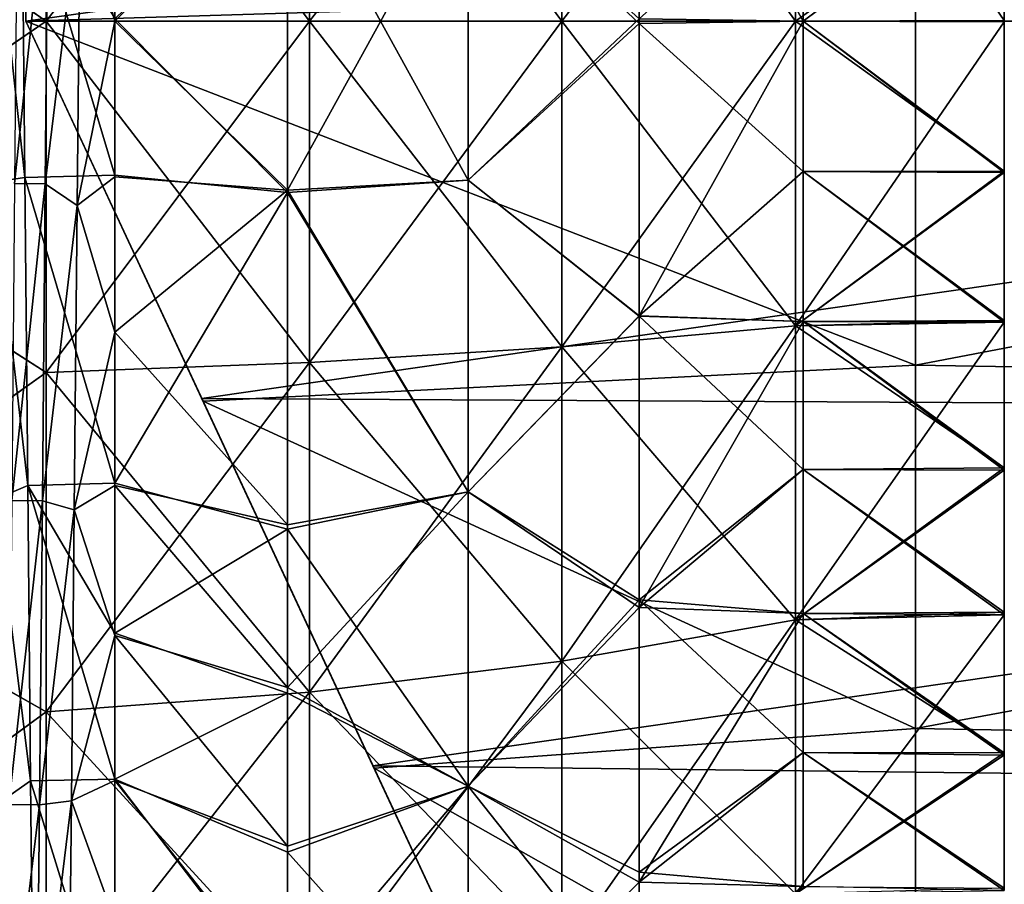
# Model space of a CAD drawing. Header units: millimetres. Extents: x -27 to 78, y -1 to 325.
# Tile 72 of 128: x 53.14 to 62, y 58.64 to 66.41. Entities that reach past the tile are written whole.
import ezdxf

# ---------------------------------------------------------------- set-up
doc = ezdxf.new("R2010")
doc.units = ezdxf.units.MM
doc.header["$LTSCALE"] = 65.185185
for name, color, linetype in [('107', 7, 'CONTINUOUS'), ('108', 7, 'CONTINUOUS'), ('109', 7, 'CONTINUOUS'), ('110', 7, 'CONTINUOUS'), ('111', 7, 'CONTINUOUS'), ('112', 7, 'CONTINUOUS'), ('113', 7, 'CONTINUOUS'), ('114', 7, 'CONTINUOUS'), ('116', 7, 'CONTINUOUS'), ('117', 7, 'CONTINUOUS'), ('121', 7, 'CONTINUOUS'), ('225', 7, 'CONTINUOUS'), ('227', 7, 'CONTINUOUS'), ('230', 7, 'CONTINUOUS'), ('235', 7, 'CONTINUOUS'), ('236', 7, 'CONTINUOUS'), ('240', 7, 'CONTINUOUS'), ('241', 7, 'CONTINUOUS'), ('253', 7, 'CONTINUOUS'), ('254', 7, 'CONTINUOUS'), ('257', 7, 'CONTINUOUS')]:
    doc.layers.add(name, color=color, linetype=linetype)

msp = doc.modelspace()

# ---------------------------------------------------------------- linework, layer by layer
at = {"layer": '107', "color": 7, "linetype": 'CONTINUOUS', "true_color": 0x96918c}
for points in [[(55.5537, 67.9197, 18.4914), (55.5537, 64.8593, 18.4896), (54, 66.421, 17), (55.5537, 67.9197, 18.4914)], [(54, 66.421, 17), (55.5537, 64.8593, 18.4896), (54, 65.0141, 16.9434), (54, 66.421, 17)], [(54, 65.0141, 16.9434), (55.5537, 64.8593, 18.4896), (54, 62.2475, 16.4851), (54, 65.0141, 16.9434)], [(55.5537, 64.8593, 18.4896), (55.554, 61.8312, 17.9827), (54, 62.2475, 16.4851), (55.5537, 64.8593, 18.4896)], [(54, 62.2475, 16.4851), (55.554, 61.8312, 17.9827), (54, 60.8967, 16.0846), (54, 62.2475, 16.4851)], [(55.554, 61.8312, 17.9827), (55.5538, 60.3586, 17.5426), (54, 60.8967, 16.0846), (55.554, 61.8312, 17.9827)], [(54, 60.8967, 16.0846), (55.5538, 60.3586, 17.5426), (54, 59.5835, 15.5736), (54, 60.8967, 16.0846)], [(55.5538, 60.3586, 17.5426), (55.5539, 58.9299, 16.9836), (54, 59.5835, 15.5736), (55.5538, 60.3586, 17.5426)], [(55.5539, 58.9299, 16.9836), (55.5539, 57.5552, 16.3101), (54, 59.5835, 15.5736), (55.5539, 58.9299, 16.9836)], [(54, 59.5835, 15.5736), (55.5539, 57.5552, 16.3101), (54, 57.1159, 14.241), (54, 59.5835, 15.5736)]]:
    msp.add_3dface(points, dxfattribs=at)
at = {"layer": '108', "color": 7, "linetype": 'CONTINUOUS', "true_color": 0x96918c}
for points in [[(55.5537, 64.8803, -18.4914), (55.5537, 67.9407, -18.4896), (54, 66.4, -17), (55.5537, 64.8803, -18.4914)], [(54, 66.4, -17), (55.5537, 67.9407, -18.4896), (54, 67.8005, -16.9422), (54, 66.4, -17)], [(54, 64.9995, -16.9422), (55.5537, 64.8803, -18.4914), (54, 66.4, -17), (54, 64.9995, -16.9422)], [(54, 63.6035, -16.7684), (55.5537, 64.8803, -18.4914), (54, 64.9995, -16.9422), (54, 63.6035, -16.7684)], [(55.554, 61.8714, -17.9928), (55.5537, 64.8803, -18.4914), (54, 63.6035, -16.7684), (55.554, 61.8714, -17.9928)], [(54, 62.2245, -16.4792), (55.554, 61.8714, -17.9928), (54, 63.6035, -16.7684), (54, 62.2245, -16.4792)], [(55.5538, 60.4081, -17.5596), (55.554, 61.8714, -17.9928), (54, 62.2245, -16.4792), (55.5538, 60.4081, -17.5596)], [(54, 60.8765, -16.0776), (55.5538, 60.4081, -17.5596), (54, 62.2245, -16.4792), (54, 60.8765, -16.0776)], [(55.5539, 58.9827, -17.0067), (55.5538, 60.4081, -17.5596), (54, 60.8765, -16.0776), (55.5539, 58.9827, -17.0067)], [(54, 59.5728, -15.5689), (55.5539, 58.9827, -17.0067), (54, 60.8765, -16.0776), (54, 59.5728, -15.5689)], [(55.5539, 57.6058, -16.3374), (55.5539, 58.9827, -17.0067), (54, 59.5728, -15.5689), (55.5539, 57.6058, -16.3374)], [(54, 58.3121, -14.9528), (55.5539, 57.6058, -16.3374), (54, 59.5728, -15.5689), (54, 58.3121, -14.9528)]]:
    msp.add_3dface(points, dxfattribs=at)
at = {"layer": '109', "color": 7, "linetype": 'CONTINUOUS', "true_color": 0x96918c}
for points in [[(60.19, 67.753, 15.5061), (61.9998, 67.7487, 16.3544), (60.19, 66.4, 15.565), (60.19, 67.753, 15.5061)], [(61.9998, 67.7487, 16.3544), (61.9998, 66.3949, 16.4099), (60.19, 66.4, 15.565), (61.9998, 67.7487, 16.3544)], [(61.9998, 66.3949, 16.4099), (61.9998, 65.0402, 16.3535), (60.19, 66.4, 15.565), (61.9998, 66.3949, 16.4099)], [(60.19, 66.4, 15.565), (61.9998, 65.0402, 16.3535), (60.19, 65.047, 15.5061), (60.19, 66.4, 15.565)], [(61.9998, 65.0402, 16.3535), (61.9997, 63.6935, 16.1851), (60.19, 65.047, 15.5061), (61.9998, 65.0402, 16.3535)], [(60.19, 65.047, 15.5061), (61.9997, 63.6935, 16.1851), (60.19, 63.6982, 15.3287), (60.19, 65.047, 15.5061)], [(61.9997, 63.6935, 16.1851), (61.9999, 62.3641, 15.9059), (60.19, 63.6982, 15.3287), (61.9997, 63.6935, 16.1851)], [(60.19, 63.6982, 15.3287), (61.9999, 62.3641, 15.9059), (60.19, 62.3685, 15.0338), (60.19, 63.6982, 15.3287)], [(61.9999, 62.3641, 15.9059), (61.9999, 61.0633, 15.5179), (60.19, 62.3685, 15.0338), (61.9999, 62.3641, 15.9059)], [(60.19, 62.3685, 15.0338), (61.9999, 61.0633, 15.5179), (60.19, 61.075, 14.6258), (60.19, 62.3685, 15.0338)], [(61.9999, 61.0633, 15.5179), (61.9997, 59.8002, 15.0242), (60.19, 61.075, 14.6258), (61.9999, 61.0633, 15.5179)], [(60.19, 61.075, 14.6258), (61.9997, 59.8002, 15.0242), (60.19, 59.8238, 14.1076), (60.19, 61.075, 14.6258)], [(61.9997, 59.8002, 15.0242), (61.9999, 58.5825, 14.4283), (60.19, 59.8238, 14.1076), (61.9997, 59.8002, 15.0242)], [(60.19, 59.8238, 14.1076), (61.9999, 58.5825, 14.4283), (60.19, 58.62, 13.4811), (60.19, 59.8238, 14.1076)]]:
    msp.add_3dface(points, dxfattribs=at)
at = {"layer": '110', "color": 7, "linetype": 'CONTINUOUS', "true_color": 0x96918c}
for points in [[(61.9998, 66.4051, -16.4099), (61.9998, 67.7598, -16.3535), (60.19, 66.4, -15.565), (61.9998, 66.4051, -16.4099)], [(60.19, 66.4, -15.565), (61.9998, 67.7598, -16.3535), (60.19, 67.753, -15.5061), (60.19, 66.4, -15.565)], [(61.9998, 65.0513, -16.3544), (61.9998, 66.4051, -16.4099), (60.19, 66.4, -15.565), (61.9998, 65.0513, -16.3544)], [(60.19, 65.047, -15.5061), (61.9998, 65.0513, -16.3544), (60.19, 66.4, -15.565), (60.19, 65.047, -15.5061)], [(61.9997, 63.7075, -16.1875), (61.9998, 65.0513, -16.3544), (60.19, 65.047, -15.5061), (61.9997, 63.7075, -16.1875)], [(60.19, 63.6982, -15.3287), (61.9997, 63.7075, -16.1875), (60.19, 65.047, -15.5061), (60.19, 63.6982, -15.3287)], [(61.9999, 62.3835, -15.9108), (61.9997, 63.7075, -16.1875), (60.19, 63.6982, -15.3287), (61.9999, 62.3835, -15.9108)], [(60.19, 62.3685, -15.0338), (61.9999, 62.3835, -15.9108), (60.19, 63.6982, -15.3287), (60.19, 62.3685, -15.0338)], [(61.9999, 61.0856, -15.5256), (61.9999, 62.3835, -15.9108), (60.19, 62.3685, -15.0338), (61.9999, 61.0856, -15.5256)], [(60.19, 61.075, -14.6258), (61.9999, 61.0856, -15.5256), (60.19, 62.3685, -15.0338), (60.19, 61.075, -14.6258)], [(61.9997, 59.8222, -15.0338), (61.9999, 61.0856, -15.5256), (60.19, 61.075, -14.6258), (61.9997, 59.8222, -15.0338)], [(60.19, 59.8238, -14.1076), (61.9997, 59.8222, -15.0338), (60.19, 61.075, -14.6258), (60.19, 59.8238, -14.1076)], [(61.9999, 58.6045, -14.4401), (61.9997, 59.8222, -15.0338), (60.19, 59.8238, -14.1076), (61.9999, 58.6045, -14.4401)], [(60.19, 58.62, -13.4811), (61.9999, 58.6045, -14.4401), (60.19, 59.8238, -14.1076), (60.19, 58.62, -13.4811)]]:
    msp.add_3dface(points, dxfattribs=at)
at = {"layer": '111', "color": 7, "linetype": 'CONTINUOUS', "true_color": 0x96918c}
for points in [[(58.7169, 69.0503, 16.8307), (60.19, 66.4, 15.565), (58.7158, 66.3784, 17.0392), (58.7169, 69.0503, 16.8307)], [(60.19, 67.753, 15.5061), (60.19, 66.4, 15.565), (58.7169, 69.0503, 16.8307), (60.19, 67.753, 15.5061)], [(60.19, 66.4, 15.565), (60.19, 65.047, 15.5061), (58.7158, 66.3784, 17.0392), (60.19, 66.4, 15.565)], [(58.7158, 66.3784, 17.0392), (60.19, 65.047, 15.5061), (58.7169, 63.749, 16.8306), (58.7158, 66.3784, 17.0392)], [(60.19, 65.047, 15.5061), (60.19, 63.6982, 15.3287), (58.7169, 63.749, 16.8306), (60.19, 65.047, 15.5061)], [(58.7169, 63.749, 16.8306), (60.19, 62.3685, 15.0338), (58.7166, 61.1966, 16.2244), (58.7169, 63.749, 16.8306)], [(60.19, 63.6982, 15.3287), (60.19, 62.3685, 15.0338), (58.7169, 63.749, 16.8306), (60.19, 63.6982, 15.3287)], [(60.19, 62.3685, 15.0338), (60.19, 61.075, 14.6258), (58.7166, 61.1966, 16.2244), (60.19, 62.3685, 15.0338)], [(58.7166, 61.1966, 16.2244), (60.19, 59.8238, 14.1076), (58.7163, 58.7499, 15.2247), (58.7166, 61.1966, 16.2244)], [(60.19, 61.075, 14.6258), (60.19, 59.8238, 14.1076), (58.7166, 61.1966, 16.2244), (60.19, 61.075, 14.6258)], [(60.19, 59.8238, 14.1076), (60.19, 58.62, 13.4811), (58.7163, 58.7499, 15.2247), (60.19, 59.8238, 14.1076)], [(58.7163, 58.7499, 15.2247), (60.19, 58.62, 13.4811), (58.7161, 57.5833, 14.5804), (58.7163, 58.7499, 15.2247)]]:
    msp.add_3dface(points, dxfattribs=at)
at = {"layer": '112', "color": 7, "linetype": 'CONTINUOUS', "true_color": 0x96918c}
for points in [[(60.19, 66.4, -15.565), (60.19, 67.753, -15.5061), (58.7158, 66.4216, -17.0392), (60.19, 66.4, -15.565)], [(58.7169, 63.7497, -16.8307), (60.19, 66.4, -15.565), (58.7158, 66.4216, -17.0392), (58.7169, 63.7497, -16.8307)], [(60.19, 65.047, -15.5061), (60.19, 66.4, -15.565), (58.7169, 63.7497, -16.8307), (60.19, 65.047, -15.5061)], [(60.19, 63.6982, -15.3287), (60.19, 65.047, -15.5061), (58.7169, 63.7497, -16.8307), (60.19, 63.6982, -15.3287)], [(58.7166, 61.1278, -16.2022), (60.19, 63.6982, -15.3287), (58.7169, 63.7497, -16.8307), (58.7166, 61.1278, -16.2022)], [(60.19, 62.3685, -15.0338), (60.19, 63.6982, -15.3287), (58.7166, 61.1278, -16.2022), (60.19, 62.3685, -15.0338)], [(60.19, 61.075, -14.6258), (60.19, 62.3685, -15.0338), (58.7166, 61.1278, -16.2022), (60.19, 61.075, -14.6258)], [(58.7162, 58.659, -15.1788), (60.19, 61.075, -14.6258), (58.7166, 61.1278, -16.2022), (58.7162, 58.659, -15.1788)], [(60.19, 59.8238, -14.1076), (60.19, 61.075, -14.6258), (58.7162, 58.659, -15.1788), (60.19, 59.8238, -14.1076)], [(60.19, 58.62, -13.4811), (60.19, 59.8238, -14.1076), (58.7162, 58.659, -15.1788), (60.19, 58.62, -13.4811)], [(58.7161, 57.503, -14.5316), (60.19, 58.62, -13.4811), (58.7162, 58.659, -15.1788), (58.7161, 57.503, -14.5316)]]:
    msp.add_3dface(points, dxfattribs=at)
at = {"layer": '113', "color": 7, "linetype": 'CONTINUOUS', "true_color": 0x96918c}
for points in [[(55.5537, 67.9407, -18.4896), (55.5537, 64.8803, -18.4914), (57.1785, 67.8284, -17.8281), (55.5537, 67.9407, -18.4896)], [(57.1785, 67.8284, -17.8281), (55.5537, 64.8803, -18.4914), (57.1785, 64.9716, -17.8281), (57.1785, 67.8284, -17.8281)], [(58.7158, 66.4216, -17.0392), (57.1785, 67.8284, -17.8281), (57.1785, 64.9716, -17.8281), (58.7158, 66.4216, -17.0392)], [(58.7169, 63.7497, -16.8307), (58.7158, 66.4216, -17.0392), (57.1785, 64.9716, -17.8281), (58.7169, 63.7497, -16.8307)], [(57.1785, 64.9716, -17.8281), (55.5537, 64.8803, -18.4914), (57.1785, 62.1684, -17.3779), (57.1785, 64.9716, -17.8281)], [(58.7169, 63.7497, -16.8307), (57.1785, 64.9716, -17.8281), (57.1785, 62.1684, -17.3779), (58.7169, 63.7497, -16.8307)], [(55.5537, 64.8803, -18.4914), (55.554, 61.8714, -17.9928), (57.1785, 62.1684, -17.3779), (55.5537, 64.8803, -18.4914)], [(58.7166, 61.1278, -16.2022), (58.7169, 63.7497, -16.8307), (57.1785, 62.1684, -17.3779), (58.7166, 61.1278, -16.2022)], [(55.554, 61.8714, -17.9928), (55.5538, 60.4081, -17.5596), (57.1785, 62.1684, -17.3779), (55.554, 61.8714, -17.9928)], [(57.1785, 62.1684, -17.3779), (55.5538, 60.4081, -17.5596), (57.1785, 59.5213, -16.5096), (57.1785, 62.1684, -17.3779)], [(58.7166, 61.1278, -16.2022), (57.1785, 62.1684, -17.3779), (57.1785, 59.5213, -16.5096), (58.7166, 61.1278, -16.2022)], [(58.7162, 58.659, -15.1788), (58.7166, 61.1278, -16.2022), (57.1785, 59.5213, -16.5096), (58.7162, 58.659, -15.1788)], [(55.5538, 60.4081, -17.5596), (55.5539, 58.9827, -17.0067), (57.1785, 59.5213, -16.5096), (55.5538, 60.4081, -17.5596)], [(55.5539, 58.9827, -17.0067), (55.5539, 57.6058, -16.3374), (57.1785, 59.5213, -16.5096), (55.5539, 58.9827, -17.0067)], [(57.1785, 59.5213, -16.5096), (55.5539, 57.6058, -16.3374), (57.1785, 57.1124, -15.2852), (57.1785, 59.5213, -16.5096)], [(58.7162, 58.659, -15.1788), (57.1785, 59.5213, -16.5096), (57.1785, 57.1124, -15.2852), (58.7162, 58.659, -15.1788)], [(58.7161, 57.503, -14.5316), (58.7162, 58.659, -15.1788), (57.1785, 57.1124, -15.2852), (58.7161, 57.503, -14.5316)]]:
    msp.add_3dface(points, dxfattribs=at)
at = {"layer": '114', "color": 7, "linetype": 'CONTINUOUS', "true_color": 0x96918c}
for points in [[(58.7169, 69.0503, 16.8307), (58.7158, 66.3784, 17.0392), (57.1785, 67.8284, 17.8281), (58.7169, 69.0503, 16.8307)], [(55.5537, 64.8593, 18.4896), (55.5537, 67.9197, 18.4914), (57.1785, 64.9716, 17.8281), (55.5537, 64.8593, 18.4896)], [(57.1785, 64.9716, 17.8281), (55.5537, 67.9197, 18.4914), (57.1785, 67.8284, 17.8281), (57.1785, 64.9716, 17.8281)], [(58.7158, 66.3784, 17.0392), (57.1785, 64.9716, 17.8281), (57.1785, 67.8284, 17.8281), (58.7158, 66.3784, 17.0392)], [(58.7158, 66.3784, 17.0392), (58.7169, 63.749, 16.8306), (57.1785, 64.9716, 17.8281), (58.7158, 66.3784, 17.0392)], [(57.1785, 62.1684, 17.3779), (55.5537, 64.8593, 18.4896), (57.1785, 64.9716, 17.8281), (57.1785, 62.1684, 17.3779)], [(58.7169, 63.749, 16.8306), (57.1785, 62.1684, 17.3779), (57.1785, 64.9716, 17.8281), (58.7169, 63.749, 16.8306)], [(55.554, 61.8312, 17.9827), (55.5537, 64.8593, 18.4896), (57.1785, 62.1684, 17.3779), (55.554, 61.8312, 17.9827)], [(58.7169, 63.749, 16.8306), (58.7166, 61.1966, 16.2244), (57.1785, 62.1684, 17.3779), (58.7169, 63.749, 16.8306)], [(57.1785, 59.5213, 16.5096), (55.554, 61.8312, 17.9827), (57.1785, 62.1684, 17.3779), (57.1785, 59.5213, 16.5096)], [(58.7166, 61.1966, 16.2244), (57.1785, 59.5213, 16.5096), (57.1785, 62.1684, 17.3779), (58.7166, 61.1966, 16.2244)], [(55.5538, 60.3586, 17.5426), (55.554, 61.8312, 17.9827), (57.1785, 59.5213, 16.5096), (55.5538, 60.3586, 17.5426)], [(58.7166, 61.1966, 16.2244), (58.7163, 58.7499, 15.2247), (57.1785, 59.5213, 16.5096), (58.7166, 61.1966, 16.2244)], [(55.5539, 58.9299, 16.9836), (55.5538, 60.3586, 17.5426), (57.1785, 59.5213, 16.5096), (55.5539, 58.9299, 16.9836)], [(57.1785, 57.1124, 15.2852), (55.5539, 58.9299, 16.9836), (57.1785, 59.5213, 16.5096), (57.1785, 57.1124, 15.2852)], [(58.7163, 58.7499, 15.2247), (58.7161, 57.5833, 14.5804), (57.1785, 59.5213, 16.5096), (58.7163, 58.7499, 15.2247)], [(58.7161, 57.5833, 14.5804), (57.1785, 57.1124, 15.2852), (57.1785, 59.5213, 16.5096), (58.7161, 57.5833, 14.5804)], [(55.5539, 57.5552, 16.3101), (55.5539, 58.9299, 16.9836), (57.1785, 57.1124, 15.2852), (55.5539, 57.5552, 16.3101)]]:
    msp.add_3dface(points, dxfattribs=at)
at = {"layer": '116', "color": 7, "linetype": 'CONTINUOUS', "true_color": 0x96918c}
for points in [[(53.3818, 66.4, -20.6564), (51, 68.0408, -20.8349), (53.3818, 69.5591, -20.4128), (53.3818, 66.4, -20.6564)], [(53.3818, 66.4, -20.6564), (53.3818, 69.5591, -20.4128), (55.7501, 66.4, -20.0696), (53.3818, 66.4, -20.6564)], [(53.3818, 69.5591, -20.4128), (55.7501, 69.4693, -19.8329), (55.7501, 66.4, -20.0696), (53.3818, 69.5591, -20.4128)], [(58.0191, 69.3278, -18.9182), (58.0191, 66.4, -19.144), (55.7501, 69.4693, -19.8329), (58.0191, 69.3278, -18.9182)], [(55.7501, 69.4693, -19.8329), (58.0191, 66.4, -19.144), (55.7501, 66.4, -20.0696), (55.7501, 69.4693, -19.8329)], [(60.1222, 69.1385, -17.6956), (60.1222, 66.4, -17.9068), (58.0191, 69.3278, -18.9182), (60.1222, 69.1385, -17.6956)], [(58.0191, 69.3278, -18.9182), (60.1222, 66.4, -17.9068), (58.0191, 66.4, -19.144), (58.0191, 69.3278, -18.9182)], [(61.9998, 67.7598, -16.3535), (61.9998, 66.4051, -16.4099), (60.1222, 69.1385, -17.6956), (61.9998, 67.7598, -16.3535)], [(60.1222, 69.1385, -17.6956), (61.9998, 66.4051, -16.4099), (60.1222, 66.4, -17.9068), (60.1222, 69.1385, -17.6956)], [(51, 64.7731, -20.836), (51, 68.0408, -20.8349), (53.3818, 66.4, -20.6564), (51, 64.7731, -20.836)], [(53.3818, 63.2409, -20.4128), (51, 64.7731, -20.836), (53.3818, 66.4, -20.6564), (53.3818, 63.2409, -20.4128)], [(53.3818, 63.2409, -20.4128), (53.3818, 66.4, -20.6564), (55.7501, 63.3307, -19.8329), (53.3818, 63.2409, -20.4128)], [(53.3818, 66.4, -20.6564), (55.7501, 66.4, -20.0696), (55.7501, 63.3307, -19.8329), (53.3818, 66.4, -20.6564)], [(58.0191, 66.4, -19.144), (58.0191, 63.4722, -18.9182), (55.7501, 66.4, -20.0696), (58.0191, 66.4, -19.144)], [(55.7501, 66.4, -20.0696), (58.0191, 63.4722, -18.9182), (55.7501, 63.3307, -19.8329), (55.7501, 66.4, -20.0696)], [(60.1222, 66.4, -17.9068), (60.1222, 63.6615, -17.6956), (58.0191, 66.4, -19.144), (60.1222, 66.4, -17.9068)], [(58.0191, 66.4, -19.144), (60.1222, 63.6615, -17.6956), (58.0191, 63.4722, -18.9182), (58.0191, 66.4, -19.144)], [(61.9998, 66.4051, -16.4099), (61.9998, 65.0513, -16.3544), (60.1222, 66.4, -17.9068), (61.9998, 66.4051, -16.4099)], [(60.1222, 66.4, -17.9068), (61.9998, 65.0513, -16.3544), (60.1222, 63.6615, -17.6956), (60.1222, 66.4, -17.9068)], [(61.9998, 65.0513, -16.3544), (61.9997, 63.7075, -16.1875), (60.1222, 63.6615, -17.6956), (61.9998, 65.0513, -16.3544)], [(51, 61.5495, -20.3292), (51, 64.7731, -20.836), (53.3818, 63.2409, -20.4128), (51, 61.5495, -20.3292)], [(61.9997, 63.7075, -16.1875), (61.9999, 62.3835, -15.9108), (60.1222, 63.6615, -17.6956), (61.9997, 63.7075, -16.1875)], [(60.1222, 63.6615, -17.6956), (60.1222, 61.0179, -17.0786), (58.0191, 63.4722, -18.9182), (60.1222, 63.6615, -17.6956)], [(60.1222, 63.6615, -17.6956), (61.9999, 62.3835, -15.9108), (60.1222, 61.0179, -17.0786), (60.1222, 63.6615, -17.6956)], [(58.0191, 63.4722, -18.9182), (58.0191, 60.646, -18.2586), (55.7501, 63.3307, -19.8329), (58.0191, 63.4722, -18.9182)], [(58.0191, 63.4722, -18.9182), (60.1222, 61.0179, -17.0786), (58.0191, 60.646, -18.2586), (58.0191, 63.4722, -18.9182)], [(53.3818, 63.2409, -20.4128), (55.7501, 63.3307, -19.8329), (55.7501, 60.3678, -19.1414), (53.3818, 63.2409, -20.4128)], [(55.7501, 63.3307, -19.8329), (58.0191, 60.646, -18.2586), (55.7501, 60.3678, -19.1414), (55.7501, 63.3307, -19.8329)], [(53.3818, 60.1914, -19.7011), (51, 61.5495, -20.3292), (53.3818, 63.2409, -20.4128), (53.3818, 60.1914, -19.7011)], [(53.3818, 60.1914, -19.7011), (53.3818, 63.2409, -20.4128), (55.7501, 60.3678, -19.1414), (53.3818, 60.1914, -19.7011)], [(61.9999, 62.3835, -15.9108), (61.9999, 61.0856, -15.5256), (60.1222, 61.0179, -17.0786), (61.9999, 62.3835, -15.9108)], [(51, 58.45, -19.3286), (51, 61.5495, -20.3292), (53.3818, 60.1914, -19.7011), (51, 58.45, -19.3286)], [(60.1222, 61.0179, -17.0786), (60.1222, 58.5533, -16.0959), (58.0191, 60.646, -18.2586), (60.1222, 61.0179, -17.0786)], [(61.9999, 61.0856, -15.5256), (61.9997, 59.8222, -15.0338), (60.1222, 61.0179, -17.0786), (61.9999, 61.0856, -15.5256)], [(60.1222, 61.0179, -17.0786), (61.9997, 59.8222, -15.0338), (60.1222, 58.5533, -16.0959), (60.1222, 61.0179, -17.0786)], [(58.0191, 60.646, -18.2586), (58.0191, 58.0112, -17.208), (55.7501, 60.3678, -19.1414), (58.0191, 60.646, -18.2586)], [(58.0191, 60.646, -18.2586), (60.1222, 58.5533, -16.0959), (58.0191, 58.0112, -17.208), (58.0191, 60.646, -18.2586)], [(53.3818, 60.1914, -19.7011), (55.7501, 60.3678, -19.1414), (55.7501, 57.6056, -18.04), (53.3818, 60.1914, -19.7011)], [(55.7501, 60.3678, -19.1414), (58.0191, 58.0112, -17.208), (55.7501, 57.6056, -18.04), (55.7501, 60.3678, -19.1414)], [(53.3818, 57.3484, -18.5674), (51, 58.45, -19.3286), (53.3818, 60.1914, -19.7011), (53.3818, 57.3484, -18.5674)], [(53.3818, 57.3484, -18.5674), (53.3818, 60.1914, -19.7011), (55.7501, 57.6056, -18.04), (53.3818, 57.3484, -18.5674)], [(61.9997, 59.8222, -15.0338), (61.9999, 58.6045, -14.4401), (60.1222, 58.5533, -16.0959), (61.9997, 59.8222, -15.0338)]]:
    msp.add_3dface(points, dxfattribs=at)
at = {"layer": '117', "color": 7, "linetype": 'CONTINUOUS', "true_color": 0x96918c}
for points in [[(53.3818, 69.5591, 20.4128), (51, 68.0269, 20.836), (53.3818, 66.4, 20.6564), (53.3818, 69.5591, 20.4128)], [(53.3818, 69.5591, 20.4128), (53.3818, 66.4, 20.6564), (55.7501, 69.4693, 19.8329), (53.3818, 69.5591, 20.4128)], [(53.3818, 66.4, 20.6564), (55.7501, 66.4, 20.0696), (55.7501, 69.4693, 19.8329), (53.3818, 66.4, 20.6564)], [(55.7501, 66.4, 20.0696), (58.0191, 69.3278, 18.9182), (55.7501, 69.4693, 19.8329), (55.7501, 66.4, 20.0696)], [(58.0191, 66.4, 19.144), (58.0191, 69.3278, 18.9182), (55.7501, 66.4, 20.0696), (58.0191, 66.4, 19.144)], [(58.0191, 66.4, 19.144), (60.1222, 69.1385, 17.6956), (58.0191, 69.3278, 18.9182), (58.0191, 66.4, 19.144)], [(60.1222, 66.4, 17.9068), (60.1222, 69.1385, 17.6956), (58.0191, 66.4, 19.144), (60.1222, 66.4, 17.9068)], [(60.1222, 66.4, 17.9068), (61.9998, 67.7487, 16.3544), (60.1222, 69.1385, 17.6956), (60.1222, 66.4, 17.9068)], [(51, 68.0269, 20.836), (51, 64.7592, 20.8349), (53.3818, 66.4, 20.6564), (51, 68.0269, 20.836)], [(61.9998, 66.3949, 16.4099), (61.9998, 67.7487, 16.3544), (60.1222, 66.4, 17.9068), (61.9998, 66.3949, 16.4099)], [(53.3818, 66.4, 20.6564), (51, 64.7592, 20.8349), (53.3818, 63.2409, 20.4128), (53.3818, 66.4, 20.6564)], [(53.3818, 66.4, 20.6564), (53.3818, 63.2409, 20.4128), (55.7501, 66.4, 20.0696), (53.3818, 66.4, 20.6564)], [(53.3818, 63.2409, 20.4128), (55.7501, 63.3307, 19.8329), (55.7501, 66.4, 20.0696), (53.3818, 63.2409, 20.4128)], [(58.0191, 63.4722, 18.9182), (58.0191, 66.4, 19.144), (55.7501, 63.3307, 19.8329), (58.0191, 63.4722, 18.9182)], [(55.7501, 63.3307, 19.8329), (58.0191, 66.4, 19.144), (55.7501, 66.4, 20.0696), (55.7501, 63.3307, 19.8329)], [(60.1222, 63.6615, 17.6956), (60.1222, 66.4, 17.9068), (58.0191, 63.4722, 18.9182), (60.1222, 63.6615, 17.6956)], [(58.0191, 63.4722, 18.9182), (60.1222, 66.4, 17.9068), (58.0191, 66.4, 19.144), (58.0191, 63.4722, 18.9182)], [(60.1222, 63.6615, 17.6956), (61.9998, 66.3949, 16.4099), (60.1222, 66.4, 17.9068), (60.1222, 63.6615, 17.6956)], [(61.9998, 65.0402, 16.3535), (61.9998, 66.3949, 16.4099), (60.1222, 63.6615, 17.6956), (61.9998, 65.0402, 16.3535)], [(61.9997, 63.6935, 16.1851), (61.9998, 65.0402, 16.3535), (60.1222, 63.6615, 17.6956), (61.9997, 63.6935, 16.1851)], [(51, 64.7592, 20.8349), (51, 61.5375, 20.3264), (53.3818, 63.2409, 20.4128), (51, 64.7592, 20.8349)], [(61.9999, 62.3641, 15.9059), (61.9997, 63.6935, 16.1851), (60.1222, 61.0179, 17.0786), (61.9999, 62.3641, 15.9059)], [(60.1222, 61.0179, 17.0786), (61.9997, 63.6935, 16.1851), (60.1222, 63.6615, 17.6956), (60.1222, 61.0179, 17.0786)], [(60.1222, 61.0179, 17.0786), (60.1222, 63.6615, 17.6956), (58.0191, 60.646, 18.2586), (60.1222, 61.0179, 17.0786)], [(58.0191, 60.646, 18.2586), (60.1222, 63.6615, 17.6956), (58.0191, 63.4722, 18.9182), (58.0191, 60.646, 18.2586)], [(58.0191, 60.646, 18.2586), (58.0191, 63.4722, 18.9182), (55.7501, 60.3678, 19.1414), (58.0191, 60.646, 18.2586)], [(55.7501, 60.3678, 19.1414), (58.0191, 63.4722, 18.9182), (55.7501, 63.3307, 19.8329), (55.7501, 60.3678, 19.1414)], [(53.3818, 63.2409, 20.4128), (53.3818, 60.1914, 19.7011), (55.7501, 63.3307, 19.8329), (53.3818, 63.2409, 20.4128)], [(53.3818, 60.1914, 19.7011), (55.7501, 60.3678, 19.1414), (55.7501, 63.3307, 19.8329), (53.3818, 60.1914, 19.7011)], [(53.3818, 63.2409, 20.4128), (51, 61.5375, 20.3264), (53.3818, 60.1914, 19.7011), (53.3818, 63.2409, 20.4128)], [(61.9999, 61.0633, 15.5179), (61.9999, 62.3641, 15.9059), (60.1222, 61.0179, 17.0786), (61.9999, 61.0633, 15.5179)], [(51, 61.5375, 20.3264), (51, 58.44, 19.3245), (53.3818, 60.1914, 19.7011), (51, 61.5375, 20.3264)], [(60.1222, 58.5533, 16.0959), (60.1222, 61.0179, 17.0786), (58.0191, 58.0112, 17.208), (60.1222, 58.5533, 16.0959)], [(58.0191, 58.0112, 17.208), (60.1222, 61.0179, 17.0786), (58.0191, 60.646, 18.2586), (58.0191, 58.0112, 17.208)], [(61.9997, 59.8002, 15.0242), (61.9999, 61.0633, 15.5179), (60.1222, 58.5533, 16.0959), (61.9997, 59.8002, 15.0242)], [(60.1222, 58.5533, 16.0959), (61.9999, 61.0633, 15.5179), (60.1222, 61.0179, 17.0786), (60.1222, 58.5533, 16.0959)], [(58.0191, 58.0112, 17.208), (58.0191, 60.646, 18.2586), (55.7501, 57.6056, 18.04), (58.0191, 58.0112, 17.208)], [(55.7501, 57.6056, 18.04), (58.0191, 60.646, 18.2586), (55.7501, 60.3678, 19.1414), (55.7501, 57.6056, 18.04)], [(53.3818, 60.1914, 19.7011), (53.3818, 57.3484, 18.5674), (55.7501, 60.3678, 19.1414), (53.3818, 60.1914, 19.7011)], [(53.3818, 57.3484, 18.5674), (55.7501, 57.6056, 18.04), (55.7501, 60.3678, 19.1414), (53.3818, 57.3484, 18.5674)], [(53.3818, 60.1914, 19.7011), (51, 58.44, 19.3245), (53.3818, 57.3484, 18.5674), (53.3818, 60.1914, 19.7011)], [(61.9999, 58.5825, 14.4283), (61.9997, 59.8002, 15.0242), (60.1222, 58.5533, 16.0959), (61.9999, 58.5825, 14.4283)]]:
    msp.add_3dface(points, dxfattribs=at)
at = {"layer": '121', "color": 7, "linetype": 'CONTINUOUS', "true_color": 0x96918c}
for points in [[(53.1637, 67.8035, 16.942), (53.19, 64.9954, 16.9419), (52.875, 67.8442, 17.4403), (53.1637, 67.8035, 16.942)], [(52.875, 67.8442, 17.4403), (53.19, 64.9954, 16.9419), (52.9013, 64.9532, 17.4401), (52.875, 67.8442, 17.4403)], [(53.3748, 64.9373, -17.4388), (53.6873, 67.5221, -16.9629), (53.4011, 67.8275, -17.4417), (53.3748, 64.9373, -17.4388)], [(53.6613, 64.7429, -16.919), (53.6873, 67.5221, -16.9629), (53.3748, 64.9373, -17.4388), (53.6613, 64.7429, -16.919)], [(53.19, 64.9954, 16.9419), (53.2163, 62.2257, 16.4795), (52.9013, 64.9532, 17.4401), (53.19, 64.9954, 16.9419)], [(52.9013, 64.9532, 17.4401), (53.2163, 62.2257, 16.4795), (52.9276, 62.1018, 16.964), (52.9013, 64.9532, 17.4401)], [(53.3485, 62.087, -16.9602), (53.6613, 64.7429, -16.919), (53.3748, 64.9373, -17.4388), (53.3485, 62.087, -16.9602)], [(53.6352, 62.0078, -16.4228), (53.6613, 64.7429, -16.919), (53.3485, 62.087, -16.9602), (53.6352, 62.0078, -16.4228)], [(53.2163, 62.2257, 16.4795), (53.2426, 59.5699, 15.5676), (52.9276, 62.1018, 16.964), (53.2163, 62.2257, 16.4795)], [(52.9276, 62.1018, 16.964), (53.2426, 59.5699, 15.5676), (52.9539, 59.3678, 16.0249), (52.9276, 62.1018, 16.964)], [(53.3222, 59.3543, -16.019), (53.6352, 62.0078, -16.4228), (53.3485, 62.087, -16.9602), (53.3222, 59.3543, -16.019)], [(53.6092, 59.3901, -15.4874), (53.6352, 62.0078, -16.4228), (53.3222, 59.3543, -16.019), (53.6092, 59.3901, -15.4874)], [(53.2426, 59.5699, 15.5676), (53.2689, 57.1006, 14.231), (52.9539, 59.3678, 16.0249), (53.2426, 59.5699, 15.5676)], [(52.9539, 59.3678, 16.0249), (53.2689, 57.1006, 14.231), (52.9803, 56.8258, 14.6487), (52.9539, 59.3678, 16.0249)], [(53.5831, 56.9598, -14.138), (53.6092, 59.3901, -15.4874), (53.2959, 56.8138, -14.6408), (53.5831, 56.9598, -14.138)], [(53.2959, 56.8138, -14.6408), (53.6092, 59.3901, -15.4874), (53.3222, 59.3543, -16.019), (53.2959, 56.8138, -14.6408)]]:
    msp.add_3dface(points, dxfattribs=at)
at = {"layer": '225', "color": 7, "linetype": 'CONTINUOUS', "true_color": 0x96918c}
for points in [[(54, 66.421, 17), (54, 65.0141, 16.9434), (53.1637, 67.8035, 16.942), (54, 66.421, 17)], [(54, 65.0141, 16.9434), (53.19, 64.9954, 16.9419), (53.1637, 67.8035, 16.942), (54, 65.0141, 16.9434)], [(54, 65.0141, 16.9434), (54, 62.2475, 16.4851), (53.19, 64.9954, 16.9419), (54, 65.0141, 16.9434)], [(54, 62.2475, 16.4851), (53.2163, 62.2257, 16.4795), (53.19, 64.9954, 16.9419), (54, 62.2475, 16.4851)], [(54, 62.2475, 16.4851), (54, 60.8967, 16.0846), (53.2163, 62.2257, 16.4795), (54, 62.2475, 16.4851)], [(54, 60.8967, 16.0846), (54, 59.5835, 15.5736), (53.2163, 62.2257, 16.4795), (54, 60.8967, 16.0846)], [(54, 59.5835, 15.5736), (53.2426, 59.5699, 15.5676), (53.2163, 62.2257, 16.4795), (54, 59.5835, 15.5736)], [(54, 59.5835, 15.5736), (54, 57.1159, 14.241), (53.2426, 59.5699, 15.5676), (54, 59.5835, 15.5736)], [(54, 57.1159, 14.241), (53.2689, 57.1006, 14.231), (53.2426, 59.5699, 15.5676), (54, 57.1159, 14.241)]]:
    msp.add_3dface(points, dxfattribs=at)
at = {"layer": '227', "color": 7, "linetype": 'CONTINUOUS', "true_color": 0x96918c}
for points in [[(54, 66.4, -17), (54, 67.8005, -16.9422), (53.6873, 67.5221, -16.9629), (54, 66.4, -17)], [(54, 66.4, -17), (53.6873, 67.5221, -16.9629), (53.6613, 64.7429, -16.919), (54, 66.4, -17)], [(54, 64.9995, -16.9422), (54, 66.4, -17), (53.6613, 64.7429, -16.919), (54, 64.9995, -16.9422)], [(54, 63.6035, -16.7684), (54, 64.9995, -16.9422), (53.6613, 64.7429, -16.919), (54, 63.6035, -16.7684)], [(54, 63.6035, -16.7684), (53.6613, 64.7429, -16.919), (53.6352, 62.0078, -16.4228), (54, 63.6035, -16.7684)], [(54, 62.2245, -16.4792), (54, 63.6035, -16.7684), (53.6352, 62.0078, -16.4228), (54, 62.2245, -16.4792)], [(54, 60.8765, -16.0776), (54, 62.2245, -16.4792), (53.6352, 62.0078, -16.4228), (54, 60.8765, -16.0776)], [(54, 60.8765, -16.0776), (53.6352, 62.0078, -16.4228), (53.6092, 59.3901, -15.4874), (54, 60.8765, -16.0776)], [(54, 59.5728, -15.5689), (54, 60.8765, -16.0776), (53.6092, 59.3901, -15.4874), (54, 59.5728, -15.5689)], [(54, 58.3121, -14.9528), (54, 59.5728, -15.5689), (53.6092, 59.3901, -15.4874), (54, 58.3121, -14.9528)], [(54, 58.3121, -14.9528), (53.6092, 59.3901, -15.4874), (53.5831, 56.9598, -14.138), (54, 58.3121, -14.9528)]]:
    msp.add_3dface(points, dxfattribs=at)
at = {"layer": '230', "color": 7, "linetype": 'CONTINUOUS', "true_color": 0x96918c}
for points in [[(53.1249, 67.8303, -17.4415), (53.0986, 64.9403, -17.439), (53.4011, 67.8275, -17.4417), (53.1249, 67.8303, -17.4415)], [(53.0986, 64.9403, -17.439), (53.3748, 64.9373, -17.4388), (53.4011, 67.8275, -17.4417), (53.0986, 64.9403, -17.439)], [(53.0986, 64.9403, -17.439), (53.0722, 62.0902, -16.961), (53.3748, 64.9373, -17.4388), (53.0986, 64.9403, -17.439)], [(53.0722, 62.0902, -16.961), (53.3485, 62.087, -16.9602), (53.3748, 64.9373, -17.4388), (53.0722, 62.0902, -16.961)], [(53.0722, 62.0902, -16.961), (53.046, 59.3575, -16.0204), (53.3485, 62.087, -16.9602), (53.0722, 62.0902, -16.961)], [(53.046, 59.3575, -16.0204), (53.3222, 59.3543, -16.019), (53.3485, 62.087, -16.9602), (53.046, 59.3575, -16.0204)], [(53.046, 59.3575, -16.0204), (53.0196, 56.817, -14.6429), (53.3222, 59.3543, -16.019), (53.046, 59.3575, -16.0204)], [(53.0196, 56.817, -14.6429), (53.2959, 56.8138, -14.6408), (53.3222, 59.3543, -16.019), (53.0196, 56.817, -14.6429)]]:
    msp.add_3dface(points, dxfattribs=at)
at = {"layer": '235', "color": 7, "linetype": 'CONTINUOUS', "true_color": 0x96918c}
for points in [[(53.2, 69.9197, 22.223), (53.2, 73.3533, 21.3986), (53.2, 66.4, 21.8), (53.2, 69.9197, 22.223)], [(53.2, 66.4, 21.8), (53.2, 73.3533, 21.3986), (53.2, 69.8102, 21.5316), (53.2, 66.4, 21.8)], [(53.2, 66.4, -22.5), (53.2, 66.4, -21.8), (53.2, 69.9197, -22.223), (53.2, 66.4, -22.5)], [(53.2, 69.9197, -22.223), (53.2, 66.4, -21.8), (53.2, 69.8101, -21.5316), (53.2, 69.9197, -22.223)], [(53.2, 66.4, 22.5), (53.2, 69.9197, 22.223), (53.2, 66.4, 21.8), (53.2, 66.4, 22.5)]]:
    msp.add_3dface(points, dxfattribs=at)
at = {"layer": '236', "color": 7, "linetype": 'CONTINUOUS', "true_color": 0x96918c}
for points in [[(53.2, 66.4, -21.8), (53.2, 66.4, -22.5), (54.7826, 63.0061, -22.2425), (53.2, 66.4, -21.8)], [(54.793, 62.9839, -21.4742), (53.2, 66.4, -21.8), (56.3219, 59.705, -21.4807), (54.793, 62.9839, -21.4742)], [(56.3219, 59.705, -21.4807), (53.2, 66.4, -21.8), (54.7826, 63.0061, -22.2425), (56.3219, 59.705, -21.4807)], [(53.2, 66.4, 22.5), (53.2, 66.4, 21.8), (54.7826, 63.0061, 22.2425), (53.2, 66.4, 22.5)], [(53.2, 66.4, 21.8), (54.793, 62.9839, 21.4742), (56.3219, 59.705, 21.4807), (53.2, 66.4, 21.8)], [(54.7826, 63.0061, 22.2425), (53.2, 66.4, 21.8), (56.3219, 59.705, 21.4807), (54.7826, 63.0061, 22.2425)], [(56.3326, 59.6822, -20.6241), (54.793, 62.9839, -21.4742), (57.7762, 56.5863, -20.2471), (56.3326, 59.6822, -20.6241)], [(57.7762, 56.5863, -20.2471), (54.793, 62.9839, -21.4742), (56.3219, 59.705, -21.4807), (57.7762, 56.5863, -20.2471)], [(54.793, 62.9839, 21.4742), (56.3326, 59.6822, 20.6241), (56.3219, 59.705, 21.4807), (54.793, 62.9839, 21.4742)], [(56.3219, 59.705, 21.4807), (56.3326, 59.6822, 20.6241), (57.7762, 56.5863, 20.2471), (56.3219, 59.705, 21.4807)], [(57.7782, 56.582, -19.2845), (56.3326, 59.6822, -20.6241), (57.7762, 56.5863, -20.2471), (57.7782, 56.582, -19.2845)], [(56.3326, 59.6822, 20.6241), (57.7782, 56.582, 19.2846), (57.7762, 56.5863, 20.2471), (56.3326, 59.6822, 20.6241)]]:
    msp.add_3dface(points, dxfattribs=at)
at = {"layer": '240', "color": 7, "linetype": 'CONTINUOUS', "true_color": 0x96918c}
for points in [[(77.4, 69.7629, 21.2353), (77.4, 66.3996, 21.5), (61.2, 66.6495, 21.4986), (77.4, 69.7629, 21.2353)], [(61.2, 66.6495, 21.4986), (77.4, 66.3996, 21.5), (61.2, 63.3081, 21.2765), (61.2, 66.6495, 21.4986)], [(77.4, 66.3996, 21.5), (77.4, 63.0366, 21.2352), (61.2, 63.3081, 21.2765), (77.4, 66.3996, 21.5)], [(61.2, 63.3081, 21.2765), (77.4, 63.0366, 21.2352), (61.2, 60.0413, 20.5382), (61.2, 63.3081, 21.2765)], [(77.4, 63.0366, 21.2352), (77.4, 59.7556, 20.4476), (61.2, 60.0413, 20.5382), (77.4, 63.0366, 21.2352)], [(61.2, 60.0413, 20.5382), (77.4, 59.7556, 20.4476), (61.2, 56.9296, 19.3019), (61.2, 60.0413, 20.5382)], [(77.4, 59.7556, 20.4476), (77.4, 56.6391, 19.1565), (61.2, 56.9296, 19.3019), (77.4, 59.7556, 20.4476)]]:
    msp.add_3dface(points, dxfattribs=at)
at = {"layer": '241', "color": 7, "linetype": 'CONTINUOUS', "true_color": 0x96918c}
for points in [[(77.4, 69.7634, -21.2352), (61.2, 66.6494, -21.4986), (77.4, 66.4004, -21.5), (77.4, 69.7634, -21.2352)], [(61.2, 66.6494, -21.4986), (61.2, 63.308, -21.2765), (77.4, 66.4004, -21.5), (61.2, 66.6494, -21.4986)], [(77.4, 66.4004, -21.5), (61.2, 63.308, -21.2765), (77.4, 63.0371, -21.2353), (77.4, 66.4004, -21.5)], [(61.2, 63.308, -21.2765), (61.2, 60.0413, -20.5382), (77.4, 63.0371, -21.2353), (61.2, 63.308, -21.2765)], [(77.4, 63.0371, -21.2353), (61.2, 60.0413, -20.5382), (77.4, 59.7561, -20.4477), (77.4, 63.0371, -21.2353)], [(61.2, 60.0413, -20.5382), (61.2, 56.9293, -19.3017), (77.4, 59.7561, -20.4477), (61.2, 60.0413, -20.5382)], [(77.4, 59.7561, -20.4477), (61.2, 56.9293, -19.3017), (77.4, 56.6396, -19.1567), (77.4, 59.7561, -20.4477)]]:
    msp.add_3dface(points, dxfattribs=at)
at = {"layer": '253', "color": 7, "linetype": 'CONTINUOUS', "true_color": 0x96918c}
for points in [[(78.4, 69.9199, 22.2229), (53.2, 69.9197, 22.223), (78.4, 66.4004, 22.5), (78.4, 69.9199, 22.2229)], [(53.2, 69.9197, 22.223), (53.2, 66.4, 22.5), (78.4, 66.4004, 22.5), (53.2, 69.9197, 22.223)], [(53.2, 66.4, 22.5), (54.7826, 63.0061, 22.2425), (78.4, 66.4004, 22.5), (53.2, 66.4, 22.5)], [(78.4, 66.4004, 22.5), (54.7826, 63.0061, 22.2425), (78.4, 62.8807, 22.223), (78.4, 66.4004, 22.5)], [(54.7826, 63.0061, 22.2425), (56.3219, 59.705, 21.4807), (78.4, 62.8807, 22.223), (54.7826, 63.0061, 22.2425)], [(78.4, 62.8807, 22.223), (56.3219, 59.705, 21.4807), (78.4, 59.447, 21.3987), (78.4, 62.8807, 22.223)], [(56.3219, 59.705, 21.4807), (57.7762, 56.5863, 20.2471), (78.4, 59.447, 21.3987), (56.3219, 59.705, 21.4807)], [(78.4, 59.447, 21.3987), (57.7762, 56.5863, 20.2471), (78.4, 56.1856, 20.0477), (78.4, 59.447, 21.3987)]]:
    msp.add_3dface(points, dxfattribs=at)
at = {"layer": '254', "color": 7, "linetype": 'CONTINUOUS', "true_color": 0x96918c}
for points in [[(53.2, 66.4, -22.5), (53.2, 69.9197, -22.223), (78.4, 69.9193, -22.223), (53.2, 66.4, -22.5)], [(78.4, 66.3996, -22.5), (53.2, 66.4, -22.5), (78.4, 69.9193, -22.223), (78.4, 66.3996, -22.5)], [(54.7826, 63.0061, -22.2425), (53.2, 66.4, -22.5), (78.4, 66.3996, -22.5), (54.7826, 63.0061, -22.2425)], [(78.4, 62.8801, -22.2229), (54.7826, 63.0061, -22.2425), (78.4, 66.3996, -22.5), (78.4, 62.8801, -22.2229)], [(56.3219, 59.705, -21.4807), (54.7826, 63.0061, -22.2425), (78.4, 62.8801, -22.2229), (56.3219, 59.705, -21.4807)], [(78.4, 59.4466, -21.3986), (56.3219, 59.705, -21.4807), (78.4, 62.8801, -22.2229), (78.4, 59.4466, -21.3986)], [(57.7762, 56.5863, -20.2471), (56.3219, 59.705, -21.4807), (78.4, 59.4466, -21.3986), (57.7762, 56.5863, -20.2471)], [(78.4, 56.1851, -20.0475), (57.7762, 56.5863, -20.2471), (78.4, 59.4466, -21.3986), (78.4, 56.1851, -20.0475)]]:
    msp.add_3dface(points, dxfattribs=at)
at = {"layer": '257', "color": 7, "linetype": 'CONTINUOUS', "true_color": 0x96918c}
for points in [[(53.2, 66.4, 21.8), (53.2, 69.8102, 21.5316), (61.2, 66.6495, 21.4986), (53.2, 66.4, 21.8)], [(53.2, 69.8101, -21.5316), (53.2, 66.4, -21.8), (61.2, 66.6494, -21.4986), (53.2, 69.8101, -21.5316)], [(53.2, 66.4, 21.8), (61.2, 66.6495, 21.4986), (61.2, 63.3081, 21.2765), (53.2, 66.4, 21.8)], [(53.2, 66.4, -21.8), (61.2, 63.308, -21.2765), (61.2, 66.6494, -21.4986), (53.2, 66.4, -21.8)], [(53.2, 66.4, -21.8), (54.793, 62.9839, -21.4742), (61.2, 63.308, -21.2765), (53.2, 66.4, -21.8)], [(54.793, 62.9839, 21.4742), (53.2, 66.4, 21.8), (61.2, 63.3081, 21.2765), (54.793, 62.9839, 21.4742)], [(54.793, 62.9839, 21.4742), (61.2, 63.3081, 21.2765), (61.2, 60.0413, 20.5382), (54.793, 62.9839, 21.4742)], [(54.793, 62.9839, -21.4742), (61.2, 60.0413, -20.5382), (61.2, 63.308, -21.2765), (54.793, 62.9839, -21.4742)], [(54.793, 62.9839, -21.4742), (56.3326, 59.6822, -20.6241), (61.2, 60.0413, -20.5382), (54.793, 62.9839, -21.4742)], [(56.3326, 59.6822, 20.6241), (54.793, 62.9839, 21.4742), (61.2, 60.0413, 20.5382), (56.3326, 59.6822, 20.6241)], [(56.3326, 59.6822, -20.6241), (61.2, 56.9293, -19.3017), (61.2, 60.0413, -20.5382), (56.3326, 59.6822, -20.6241)], [(56.3326, 59.6822, 20.6241), (61.2, 60.0413, 20.5382), (61.2, 56.9296, 19.3019), (56.3326, 59.6822, 20.6241)], [(56.3326, 59.6822, -20.6241), (57.7782, 56.582, -19.2845), (61.2, 56.9293, -19.3017), (56.3326, 59.6822, -20.6241)], [(57.7782, 56.582, 19.2846), (56.3326, 59.6822, 20.6241), (61.2, 56.9296, 19.3019), (57.7782, 56.582, 19.2846)]]:
    msp.add_3dface(points, dxfattribs=at)

doc.saveas('drawing.dxf')
